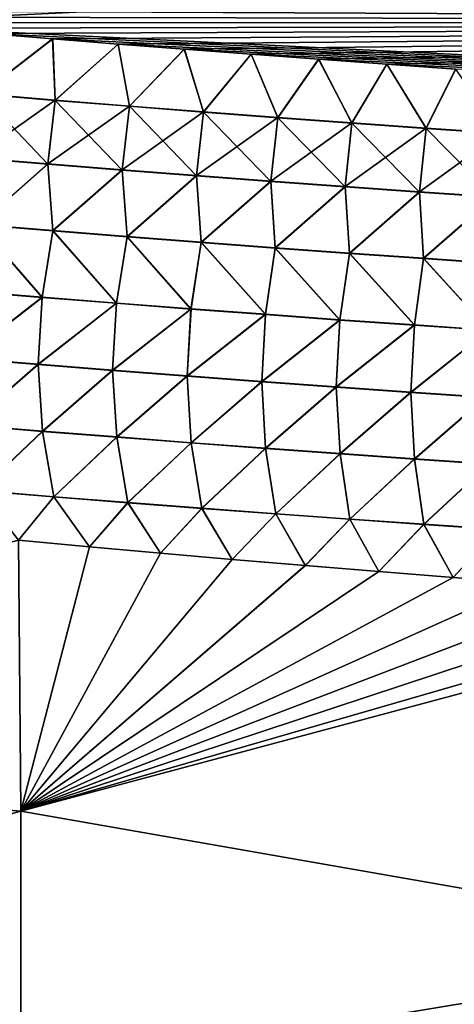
# Model space of a CAD drawing. Header units: metres. Extents: x -61 to 49, y -32 to 32.
# Tile 181 of 256: x 32.66 to 34.21, y -11.89 to -8.39. Entities that reach past the tile are written whole.
import ezdxf

# ---------------------------------------------------------------- set-up
doc = ezdxf.new("R2010")
doc.units = ezdxf.units.M
doc.layers.add('solid_K_27_40_10_000Y34', color=7, linetype='CONTINUOUS')

msp = doc.modelspace()

# ---------------------------------------------------------------- linework, layer by layer
at = {"layer": 'solid_K_27_40_10_000Y34'}
for points in [[(41.461033, -7.948577, -22.022573), (41.236309, -8.399214, -22.244579), (28.038486, -7.961891, -21.560411)], [(41.236309, -8.399214, -22.244579), (28.25972, -7.989987, -21.582033), (28.038486, -7.961891, -21.560411)], [(41.46104, -7.948564, 22.022568), (31.870947, -8.378094, 21.906401), (32.094604, -8.398149, 21.924782)], [(41.236313, -8.399209, 22.244576), (41.46104, -7.948564, 22.022568), (32.094604, -8.398149, 21.924782)], [(41.236309, -8.399214, -22.244579), (28.483166, -8.017868, -21.603685), (28.25972, -7.989987, -21.582033)], [(41.236309, -8.399214, -22.244579), (28.70891, -8.045508, -21.625359), (28.483166, -8.017868, -21.603685)], [(41.236309, -8.399214, -22.244579), (28.937033, -8.072885, -21.647041), (28.70891, -8.045508, -21.625359)], [(41.236309, -8.399214, -22.244579), (29.167622, -8.099971, -21.668722), (28.937033, -8.072885, -21.647041)], [(41.236309, -8.399214, -22.244579), (29.400761, -8.126743, -21.69039), (29.167622, -8.099971, -21.668722)], [(41.236309, -8.399214, -22.244579), (29.636532, -8.153178, -21.712034), (29.400761, -8.126743, -21.69039)], [(41.236309, -8.399214, -22.244579), (29.875019, -8.179252, -21.733644), (29.636532, -8.153178, -21.712034)], [(41.236309, -8.399214, -22.244579), (30.116247, -8.204956, -21.755215), (29.875019, -8.179252, -21.733644)], [(41.236309, -8.399214, -22.244579), (30.359694, -8.230451, -21.776806), (30.116247, -8.204956, -21.755215)], [(41.236309, -8.399214, -22.244579), (30.605316, -8.255748, -21.798422), (30.359694, -8.230451, -21.776806)], [(41.236309, -8.399214, -22.244579), (30.853233, -8.28081, -21.820049), (30.605316, -8.255748, -21.798422)], [(41.236309, -8.399214, -22.244579), (31.103563, -8.305605, -21.841669), (30.853233, -8.28081, -21.820049)], [(41.236309, -8.399214, -22.244579), (31.356424, -8.330096, -21.86327), (31.103563, -8.305605, -21.841669)], [(41.236309, -8.399214, -22.244579), (31.611935, -8.354249, -21.884832), (31.356424, -8.330096, -21.86327)], [(41.236309, -8.399214, -22.244579), (31.870216, -8.378028, -21.906342), (31.611935, -8.354249, -21.884832)], [(41.236309, -8.399214, -22.244579), (32.093891, -8.398087, -21.924723), (31.870216, -8.378028, -21.906342)], [(41.236309, -8.399214, -22.244579), (32.319763, -8.417823, -21.943043), (32.093891, -8.398087, -21.924723)], [(41.236313, -8.399209, 22.244576), (32.094604, -8.398149, 21.924782), (32.320457, -8.417882, 21.9431)], [(41.236309, -8.399214, -22.244579), (40.996845, -8.846045, -22.480244), (32.319763, -8.417823, -21.943043)], [(40.996845, -8.846045, -22.480244), (32.547909, -8.437215, -21.961292), (32.319763, -8.417823, -21.943043)], [(41.236313, -8.399209, 22.244576), (32.320457, -8.417882, 21.9431), (32.54858, -8.437271, 21.961346)], [(41.236313, -8.399209, 22.244576), (32.54858, -8.437271, 21.961346), (32.779049, -8.456296, 21.979509)], [(41.236313, -8.399209, 22.244576), (32.779049, -8.456296, 21.979509), (33.011936, -8.474933, 21.99758)], [(41.236313, -8.399209, 22.244576), (33.011936, -8.474933, 21.99758), (33.247318, -8.493162, 22.015549)], [(41.236313, -8.399209, 22.244576), (33.247318, -8.493162, 22.015549), (33.485142, -8.511122, 22.033484)], [(41.236313, -8.399209, 22.244576), (33.485142, -8.511122, 22.033484), (33.725307, -8.528899, 22.051428)], [(41.236313, -8.399209, 22.244576), (33.725307, -8.528899, 22.051428), (33.967781, -8.546458, 22.069363)], [(41.236313, -8.399209, 22.244576), (33.967781, -8.546458, 22.069363), (34.212521, -8.563764, 22.087263)], [(32.524452, -8.652961, 22.058889), (32.779049, -8.456296, 21.979509), (32.54858, -8.437271, 21.961346)], [(32.788021, -8.674671, 22.080008), (32.779049, -8.456296, 21.979509), (32.524452, -8.652961, 22.058889)], [(32.524582, -8.651947, -22.058504), (32.547909, -8.437215, -21.961292), (32.778397, -8.456243, -21.979458)], [(32.788151, -8.673648, -22.079615), (32.524582, -8.651947, -22.058504), (32.778397, -8.456243, -21.979458)], [(40.996845, -8.846045, -22.480244), (32.778397, -8.456243, -21.979458), (32.547909, -8.437215, -21.961292)], [(40.996845, -8.846045, -22.480244), (33.011303, -8.474882, -21.997532), (32.778397, -8.456243, -21.979458)], [(32.788151, -8.673648, -22.079615), (32.778397, -8.456243, -21.979458), (33.011303, -8.474882, -21.997532)], [(32.788021, -8.674671, 22.080008), (33.011936, -8.474933, 21.99758), (32.779049, -8.456296, 21.979509)], [(33.051674, -8.695777, 22.100832), (33.011936, -8.474933, 21.99758), (32.788021, -8.674671, 22.080008)], [(33.0518, -8.694744, -22.100435), (32.788151, -8.673648, -22.079615), (33.011303, -8.474882, -21.997532)], [(40.996845, -8.846045, -22.480244), (33.246708, -8.493114, -22.015501), (33.011303, -8.474882, -21.997532)], [(33.0518, -8.694744, -22.100435), (33.011303, -8.474882, -21.997532), (33.246708, -8.493114, -22.015501)], [(33.051674, -8.695777, 22.100832), (33.247318, -8.493162, 22.015549), (33.011936, -8.474933, 21.99758)], [(33.315403, -8.716282, 22.121363), (33.247318, -8.493162, 22.015549), (33.051674, -8.695777, 22.100832)], [(33.315525, -8.715239, -22.12096), (33.0518, -8.694744, -22.100435), (33.246708, -8.493114, -22.015501)], [(40.996845, -8.846045, -22.480244), (33.484554, -8.511077, -22.033438), (33.246708, -8.493114, -22.015501)], [(33.315525, -8.715239, -22.12096), (33.246708, -8.493114, -22.015501), (33.484554, -8.511077, -22.033438)], [(33.315403, -8.716282, 22.121363), (33.485142, -8.511122, 22.033484), (33.247318, -8.493162, 22.015549)], [(33.579208, -8.736187, 22.1416), (33.485142, -8.511122, 22.033484), (33.315403, -8.716282, 22.121363)], [(33.579327, -8.735134, -22.141191), (33.315525, -8.715239, -22.12096), (33.484554, -8.511077, -22.033438)], [(40.996845, -8.846045, -22.480244), (33.724743, -8.528857, -22.051386), (33.484554, -8.511077, -22.033438)], [(33.579327, -8.735134, -22.141191), (33.484554, -8.511077, -22.033438), (33.724743, -8.528857, -22.051386)], [(33.579208, -8.736187, 22.1416), (33.725307, -8.528899, 22.051428), (33.485142, -8.511122, 22.033484)], [(33.843086, -8.755496, 22.161539), (33.725307, -8.528899, 22.051428), (33.579208, -8.736187, 22.1416)], [(33.843204, -8.754434, -22.161125), (33.579327, -8.735134, -22.141191), (33.724743, -8.528857, -22.051386)], [(40.996845, -8.846045, -22.480244), (33.967239, -8.546419, -22.069323), (33.724743, -8.528857, -22.051386)], [(33.843204, -8.754434, -22.161125), (33.724743, -8.528857, -22.051386), (33.967239, -8.546419, -22.069323)], [(33.843086, -8.755496, 22.161539), (33.967781, -8.546458, 22.069363), (33.725307, -8.528899, 22.051428)], [(34.10704, -8.774213, 22.181183), (33.967781, -8.546458, 22.069363), (33.843086, -8.755496, 22.161539)], [(34.107155, -8.773141, -22.180763), (33.843204, -8.754434, -22.161125), (33.967239, -8.546419, -22.069323)], [(40.996845, -8.846045, -22.480244), (34.212006, -8.563727, -22.087225), (33.967239, -8.546419, -22.069323)], [(34.107155, -8.773141, -22.180763), (33.967239, -8.546419, -22.069323), (34.212006, -8.563727, -22.087225)], [(34.10704, -8.774213, 22.181183), (34.212521, -8.563764, 22.087263), (33.967781, -8.546458, 22.069363)], [(34.371059, -8.792338, 22.200527), (34.212521, -8.563764, 22.087263), (34.10704, -8.774213, 22.181183)], [(34.371174, -8.791257, -22.200104), (34.107155, -8.773141, -22.180763), (34.212006, -8.563727, -22.087225)], [(32.524452, -8.652961, 22.058889), (32.49728, -8.8796, 22.129999), (32.761501, -8.901273, 22.151482)], [(32.497402, -8.878546, -22.129736), (32.524582, -8.651947, -22.058504), (32.788151, -8.673648, -22.079615)], [(32.761623, -8.900208, -22.151215), (32.497402, -8.878546, -22.129736), (32.788151, -8.673648, -22.079615)], [(32.788021, -8.674671, 22.080008), (32.524452, -8.652961, 22.058889), (32.761501, -8.901273, 22.151482)], [(32.761623, -8.900208, -22.151215), (32.788151, -8.673648, -22.079615), (33.0518, -8.694744, -22.100435)], [(32.788021, -8.674671, 22.080008), (32.761501, -8.901273, 22.151482), (33.025803, -8.922341, 22.172663)], [(33.025921, -8.921267, -22.172392), (32.761623, -8.900208, -22.151215), (33.0518, -8.694744, -22.100435)], [(33.051674, -8.695777, 22.100832), (32.788021, -8.674671, 22.080008), (33.025803, -8.922341, 22.172663)], [(33.051674, -8.695777, 22.100832), (33.025803, -8.922341, 22.172663), (33.290176, -8.942808, 22.193539)], [(33.025921, -8.921267, -22.172392), (33.0518, -8.694744, -22.100435), (33.315525, -8.715239, -22.12096)], [(33.315403, -8.716282, 22.121363), (33.051674, -8.695777, 22.100832), (33.290176, -8.942808, 22.193539)], [(33.290295, -8.941724, -22.193264), (33.025921, -8.921267, -22.172392), (33.315525, -8.715239, -22.12096)], [(33.315403, -8.716282, 22.121363), (33.290176, -8.942808, 22.193539), (33.554626, -8.962677, 22.214111)], [(33.290295, -8.941724, -22.193264), (33.315525, -8.715239, -22.12096), (33.579327, -8.735134, -22.141191)], [(33.554741, -8.961582, -22.213833), (33.290295, -8.941724, -22.193264), (33.579327, -8.735134, -22.141191)], [(33.579208, -8.736187, 22.1416), (33.315403, -8.716282, 22.121363), (33.554626, -8.962677, 22.214111)], [(33.579208, -8.736187, 22.1416), (33.554626, -8.962677, 22.214111), (33.819149, -8.98195, 22.234379)], [(33.554741, -8.961582, -22.213833), (33.579327, -8.735134, -22.141191), (33.843204, -8.754434, -22.161125)], [(33.843086, -8.755496, 22.161539), (33.579208, -8.736187, 22.1416), (33.819149, -8.98195, 22.234379)], [(33.81926, -8.980844, -22.234097), (33.554741, -8.961582, -22.213833), (33.843204, -8.754434, -22.161125)], [(33.843086, -8.755496, 22.161539), (33.819149, -8.98195, 22.234379), (34.08374, -9.00063, 22.254341)], [(33.81926, -8.980844, -22.234097), (33.843204, -8.754434, -22.161125), (34.107155, -8.773141, -22.180763)], [(34.083851, -8.999516, -22.254053), (33.81926, -8.980844, -22.234097), (34.107155, -8.773141, -22.180763)], [(34.10704, -8.774213, 22.181183), (33.843086, -8.755496, 22.161539), (34.08374, -9.00063, 22.254341)], [(34.10704, -8.774213, 22.181183), (34.08374, -9.00063, 22.254341), (34.3484, -9.018722, 22.273994)], [(34.083851, -8.999516, -22.254053), (34.107155, -8.773141, -22.180763), (34.371174, -8.791257, -22.200104)], [(34.371059, -8.792338, 22.200527), (34.10704, -8.774213, 22.181183), (34.3484, -9.018722, 22.273994)], [(34.348507, -9.017596, -22.273703), (34.083851, -8.999516, -22.254053), (34.371174, -8.791257, -22.200104)], [(32.761501, -8.901273, 22.151482), (32.49728, -8.8796, 22.129999), (32.516277, -9.117051, 22.177168)], [(32.516388, -9.115995, -22.177036), (32.497402, -8.878546, -22.129736), (32.761623, -8.900208, -22.151215)], [(32.761501, -8.901273, 22.151482), (32.516277, -9.117051, 22.177168), (32.779751, -9.138507, 22.198858)], [(32.779861, -9.13744, -22.198723), (32.516388, -9.115995, -22.177036), (32.761623, -8.900208, -22.151215)], [(33.025803, -8.922341, 22.172663), (32.761501, -8.901273, 22.151482), (32.779751, -9.138507, 22.198858)], [(32.779861, -9.13744, -22.198723), (32.761623, -8.900208, -22.151215), (33.025921, -8.921267, -22.172392)], [(33.025803, -8.922341, 22.172663), (32.779751, -9.138507, 22.198858), (33.043301, -9.159365, 22.22024)], [(33.043407, -9.158286, -22.2201), (32.779861, -9.13744, -22.198723), (33.025921, -8.921267, -22.172392)], [(33.290176, -8.942808, 22.193539), (33.025803, -8.922341, 22.172663), (33.043301, -9.159365, 22.22024)], [(33.043407, -9.158286, -22.2201), (33.025921, -8.921267, -22.172392), (33.290295, -8.941724, -22.193264)], [(33.290176, -8.942808, 22.193539), (33.043301, -9.159365, 22.22024), (33.306923, -9.179626, 22.24131)], [(33.307026, -9.178536, -22.241169), (33.043407, -9.158286, -22.2201), (33.290295, -8.941724, -22.193264)], [(33.554626, -8.962677, 22.214111), (33.290176, -8.942808, 22.193539), (33.306923, -9.179626, 22.24131)], [(33.307026, -9.178536, -22.241169), (33.290295, -8.941724, -22.193264), (33.554741, -8.961582, -22.213833)], [(33.554626, -8.962677, 22.214111), (33.306923, -9.179626, 22.24131), (33.570618, -9.199297, 22.262072)], [(33.570717, -9.198195, -22.261927), (33.307026, -9.178536, -22.241169), (33.554741, -8.961582, -22.213833)], [(33.819149, -8.98195, 22.234379), (33.554626, -8.962677, 22.214111), (33.570618, -9.199297, 22.262072)], [(33.570717, -9.198195, -22.261927), (33.554741, -8.961582, -22.213833), (33.81926, -8.980844, -22.234097)], [(33.819149, -8.98195, 22.234379), (33.570618, -9.199297, 22.262072), (33.834377, -9.218377, 22.28252)], [(33.83448, -9.217265, -22.282372), (33.570717, -9.198195, -22.261927), (33.81926, -8.980844, -22.234097)], [(34.08374, -9.00063, 22.254341), (33.819149, -8.98195, 22.234379), (33.834377, -9.218377, 22.28252)], [(33.83448, -9.217265, -22.282372), (33.81926, -8.980844, -22.234097), (34.083851, -8.999516, -22.254053)], [(34.08374, -9.00063, 22.254341), (33.834377, -9.218377, 22.28252), (34.098209, -9.236872, 22.302656)], [(34.098309, -9.235747, -22.302505), (33.83448, -9.217265, -22.282372), (34.083851, -8.999516, -22.254053)], [(34.3484, -9.018722, 22.273994), (34.08374, -9.00063, 22.254341), (34.098209, -9.236872, 22.302656)], [(34.098309, -9.235747, -22.302505), (34.083851, -8.999516, -22.254053), (34.348507, -9.017596, -22.273703)], [(34.3484, -9.018722, 22.273994), (34.098209, -9.236872, 22.302656), (34.362103, -9.254783, 22.322477)], [(34.362202, -9.253647, -22.322325), (34.098309, -9.235747, -22.302505), (34.348507, -9.017596, -22.273703)], [(32.516277, -9.117051, 22.177168), (32.476833, -9.353121, 22.191076), (32.741405, -9.374689, 22.2132)], [(32.741497, -9.373642, -22.213194), (32.476929, -9.352087, -22.191071), (32.516388, -9.115995, -22.177036)], [(32.779751, -9.138507, 22.198858), (32.516277, -9.117051, 22.177168), (32.741405, -9.374689, 22.2132)], [(32.741497, -9.373642, -22.213194), (32.516388, -9.115995, -22.177036), (32.779861, -9.13744, -22.198723)], [(32.779751, -9.138507, 22.198858), (32.741405, -9.374689, 22.2132), (33.00605, -9.395655, 22.235004)], [(33.006142, -9.394595, -22.234995), (32.741497, -9.373642, -22.213194), (32.779861, -9.13744, -22.198723)], [(33.043301, -9.159365, 22.22024), (32.779751, -9.138507, 22.198858), (33.00605, -9.395655, 22.235004)], [(33.006142, -9.394595, -22.234995), (32.779861, -9.13744, -22.198723), (33.043407, -9.158286, -22.2201)], [(33.043301, -9.159365, 22.22024), (33.00605, -9.395655, 22.235004), (33.270763, -9.416021, 22.256487)], [(33.270855, -9.414949, -22.256477), (33.006142, -9.394595, -22.234995), (33.043407, -9.158286, -22.2201)], [(33.306923, -9.179626, 22.24131), (33.043301, -9.159365, 22.22024), (33.270763, -9.416021, 22.256487)], [(33.270855, -9.414949, -22.256477), (33.043407, -9.158286, -22.2201), (33.307026, -9.178536, -22.241169)], [(33.306923, -9.179626, 22.24131), (33.270763, -9.416021, 22.256487), (33.535549, -9.435792, 22.277649)], [(33.535641, -9.434708, -22.277637), (33.270855, -9.414949, -22.256477), (33.307026, -9.178536, -22.241169)], [(33.570618, -9.199297, 22.262072), (33.306923, -9.179626, 22.24131), (33.535549, -9.435792, 22.277649)], [(33.535641, -9.434708, -22.277637), (33.307026, -9.178536, -22.241169), (33.570717, -9.198195, -22.261927)], [(33.800491, -9.453873, -22.298475), (33.535641, -9.434708, -22.277637), (33.570717, -9.198195, -22.261927)], [(33.800491, -9.453873, -22.298475), (33.570717, -9.198195, -22.261927), (33.83448, -9.217265, -22.282372)], [(33.570618, -9.199297, 22.262072), (33.535549, -9.435792, 22.277649), (33.800404, -9.454969, 22.298489)], [(33.834377, -9.218377, 22.28252), (33.570618, -9.199297, 22.262072), (33.800404, -9.454969, 22.298489)], [(33.834377, -9.218377, 22.28252), (33.800404, -9.454969, 22.298489), (34.065323, -9.473557, 22.319004)], [(34.065411, -9.472447, -22.318991), (33.800491, -9.453873, -22.298475), (33.83448, -9.217265, -22.282372)], [(34.098209, -9.236872, 22.302656), (33.834377, -9.218377, 22.28252), (34.065323, -9.473557, 22.319004)], [(34.065411, -9.472447, -22.318991), (33.83448, -9.217265, -22.282372), (34.098309, -9.235747, -22.302505)], [(34.098209, -9.236872, 22.302656), (34.065323, -9.473557, 22.319004), (34.330307, -9.491556, 22.339197)], [(34.330395, -9.490435, -22.33918), (34.065411, -9.472447, -22.318991), (34.098309, -9.235747, -22.302505)], [(34.362103, -9.254783, 22.322477), (34.098209, -9.236872, 22.302656), (34.330307, -9.491556, 22.339197)], [(34.330395, -9.490435, -22.33918), (34.098309, -9.235747, -22.302505), (34.362202, -9.253647, -22.322325)], [(32.741405, -9.374689, 22.2132), (32.476833, -9.353121, 22.191076), (32.462002, -9.591357, 22.178379)], [(32.462086, -9.590375, -22.178492), (32.476929, -9.352087, -22.191071), (32.741497, -9.373642, -22.213194)], [(32.741405, -9.374689, 22.2132), (32.462002, -9.591357, 22.178379), (32.726944, -9.612967, 22.20085)], [(32.727028, -9.61197, -22.200962), (32.462086, -9.590375, -22.178492), (32.741497, -9.373642, -22.213194)], [(33.00605, -9.395655, 22.235004), (32.741405, -9.374689, 22.2132), (32.726944, -9.612967, 22.20085)], [(33.00605, -9.395655, 22.235004), (32.726944, -9.612967, 22.20085), (32.991959, -9.633973, 22.22299)], [(32.727028, -9.61197, -22.200962), (32.741497, -9.373642, -22.213194), (33.006142, -9.394595, -22.234995)], [(32.992039, -9.632962, -22.223104), (32.727028, -9.61197, -22.200962), (33.006142, -9.394595, -22.234995)], [(33.270763, -9.416021, 22.256487), (33.00605, -9.395655, 22.235004), (32.991959, -9.633973, 22.22299)], [(32.992039, -9.632962, -22.223104), (33.006142, -9.394595, -22.234995), (33.270855, -9.414949, -22.256477)], [(33.270763, -9.416021, 22.256487), (32.991959, -9.633973, 22.22299), (33.257042, -9.654378, 22.244802)], [(33.257122, -9.653354, -22.244917), (32.992039, -9.632962, -22.223104), (33.270855, -9.414949, -22.256477)], [(33.535549, -9.435792, 22.277649), (33.270763, -9.416021, 22.256487), (33.257042, -9.654378, 22.244802)], [(33.535549, -9.435792, 22.277649), (33.257042, -9.654378, 22.244802), (33.522194, -9.674186, 22.266285)], [(33.257122, -9.653354, -22.244917), (33.270855, -9.414949, -22.256477), (33.535641, -9.434708, -22.277637)], [(33.52227, -9.673147, -22.266399), (33.257122, -9.653354, -22.244917), (33.535641, -9.434708, -22.277637)], [(33.800404, -9.454969, 22.298489), (33.535549, -9.435792, 22.277649), (33.522194, -9.674186, 22.266285)], [(33.52227, -9.673147, -22.266399), (33.535641, -9.434708, -22.277637), (33.800491, -9.453873, -22.298475)], [(33.800404, -9.454969, 22.298489), (33.522194, -9.674186, 22.266285), (33.787411, -9.693398, 22.287436)], [(33.787487, -9.692346, -22.287548), (33.52227, -9.673147, -22.266399), (33.800491, -9.453873, -22.298475)], [(34.065323, -9.473557, 22.319004), (33.800404, -9.454969, 22.298489), (33.787411, -9.693398, 22.287436)], [(34.065323, -9.473557, 22.319004), (33.787411, -9.693398, 22.287436), (34.052692, -9.71202, 22.308252)], [(33.787487, -9.692346, -22.287548), (33.800491, -9.453873, -22.298475), (34.065411, -9.472447, -22.318991)], [(34.052769, -9.710953, -22.308367), (33.787487, -9.692346, -22.287548), (34.065411, -9.472447, -22.318991)], [(34.330307, -9.491556, 22.339197), (34.065323, -9.473557, 22.319004), (34.052692, -9.71202, 22.308252)], [(34.052769, -9.710953, -22.308367), (34.065411, -9.472447, -22.318991), (34.330395, -9.490435, -22.33918)], [(34.330307, -9.491556, 22.339197), (34.052692, -9.71202, 22.308252), (34.318039, -9.730053, 22.328737)], [(34.318111, -9.728971, -22.328852), (34.052769, -9.710953, -22.308367), (34.330395, -9.490435, -22.33918)], [(32.726944, -9.612967, 22.20085), (32.462002, -9.591357, 22.178379), (32.478287, -9.828868, 22.139891)], [(32.478352, -9.827982, -22.1401), (32.462086, -9.590375, -22.178492), (32.727028, -9.61197, -22.200962)], [(32.726944, -9.612967, 22.20085), (32.478287, -9.828868, 22.139891), (32.742676, -9.850418, 22.162586)], [(32.742737, -9.849516, -22.1628), (32.478352, -9.827982, -22.1401), (32.727028, -9.61197, -22.200962)], [(32.991959, -9.633973, 22.22299), (32.726944, -9.612967, 22.20085), (32.742676, -9.850418, 22.162586)], [(32.742737, -9.849516, -22.1628), (32.727028, -9.61197, -22.200962), (32.992039, -9.632962, -22.223104)], [(32.991959, -9.633973, 22.22299), (32.742676, -9.850418, 22.162586), (33.00713, -9.871366, 22.184946)], [(33.007195, -9.870448, -22.185163), (32.742737, -9.849516, -22.1628), (32.992039, -9.632962, -22.223104)], [(33.257042, -9.654378, 22.244802), (32.991959, -9.633973, 22.22299), (33.00713, -9.871366, 22.184946)], [(33.007195, -9.870448, -22.185163), (32.992039, -9.632962, -22.223104), (33.257122, -9.653354, -22.244917)], [(33.271717, -9.89078, -22.20719), (33.007195, -9.870448, -22.185163), (33.257122, -9.653354, -22.244917)], [(33.271717, -9.89078, -22.20719), (33.257122, -9.653354, -22.244917), (33.52227, -9.673147, -22.266399)], [(33.257042, -9.654378, 22.244802), (33.00713, -9.871366, 22.184946), (33.271656, -9.891715, 22.20697)], [(33.522194, -9.674186, 22.266285), (33.257042, -9.654378, 22.244802), (33.271656, -9.891715, 22.20697)], [(33.522194, -9.674186, 22.266285), (33.271656, -9.891715, 22.20697), (33.536243, -9.911469, 22.228659)], [(33.536304, -9.910518, -22.228878), (33.271717, -9.89078, -22.20719), (33.52227, -9.673147, -22.266399)], [(33.787411, -9.693398, 22.287436), (33.522194, -9.674186, 22.266285), (33.536243, -9.911469, 22.228659)], [(33.536304, -9.910518, -22.228878), (33.52227, -9.673147, -22.266399), (33.787487, -9.692346, -22.287548)], [(33.787411, -9.693398, 22.287436), (33.536243, -9.911469, 22.228659), (33.800896, -9.930629, 22.250008)], [(33.800957, -9.929663, -22.250231), (33.536304, -9.910518, -22.228878), (33.787487, -9.692346, -22.287548)], [(34.052692, -9.71202, 22.308252), (33.787411, -9.693398, 22.287436), (33.800896, -9.930629, 22.250008)], [(33.800957, -9.929663, -22.250231), (33.787487, -9.692346, -22.287548), (34.052769, -9.710953, -22.308367)], [(34.052692, -9.71202, 22.308252), (33.800896, -9.930629, 22.250008), (34.065613, -9.9492, 22.271017)], [(34.065674, -9.948217, -22.271244), (33.800957, -9.929663, -22.250231), (34.052769, -9.710953, -22.308367)], [(34.318039, -9.730053, 22.328737), (34.052692, -9.71202, 22.308252), (34.065613, -9.9492, 22.271017)], [(34.065674, -9.948217, -22.271244), (34.052769, -9.710953, -22.308367), (34.318111, -9.728971, -22.328852)], [(34.318039, -9.730053, 22.328737), (34.065613, -9.9492, 22.271017), (34.330387, -9.967184, 22.291689)], [(34.330448, -9.966185, -22.291916), (34.065674, -9.948217, -22.271244), (34.318111, -9.728971, -22.328852)], [(32.519547, -10.061044, -22.076006), (32.478352, -9.827982, -22.1401), (32.742737, -9.849516, -22.1628)], [(32.742676, -9.850418, 22.162586), (32.478287, -9.828868, 22.139891), (32.519505, -10.061712, 22.07576)], [(32.742676, -9.850418, 22.162586), (32.519505, -10.061712, 22.07576), (32.782604, -10.083132, 22.098574)], [(32.782642, -10.082441, -22.098827), (32.519547, -10.061044, -22.076006), (32.742737, -9.849516, -22.1628)], [(33.00713, -9.871366, 22.184946), (32.742676, -9.850418, 22.162586), (32.782604, -10.083132, 22.098574)], [(32.782642, -10.082441, -22.098827), (32.742737, -9.849516, -22.1628), (33.007195, -9.870448, -22.185163)], [(33.00713, -9.871366, 22.184946), (32.782604, -10.083132, 22.098574), (33.045769, -10.103953, 22.12105)], [(33.045807, -10.103242, -22.121309), (32.782642, -10.082441, -22.098827), (33.007195, -9.870448, -22.185163)], [(33.271656, -9.891715, 22.20697), (33.00713, -9.871366, 22.184946), (33.045769, -10.103953, 22.12105)], [(33.045807, -10.103242, -22.121309), (33.007195, -9.870448, -22.185163), (33.271717, -9.89078, -22.20719)], [(33.271656, -9.891715, 22.20697), (33.045769, -10.103953, 22.12105), (33.308994, -10.124181, 22.143183)], [(33.309036, -10.123447, -22.14345), (33.045807, -10.103242, -22.121309), (33.271717, -9.89078, -22.20719)], [(33.536243, -9.911469, 22.228659), (33.271656, -9.891715, 22.20697), (33.308994, -10.124181, 22.143183)], [(33.309036, -10.123447, -22.14345), (33.271717, -9.89078, -22.20719), (33.536304, -9.910518, -22.228878)], [(33.536243, -9.911469, 22.228659), (33.308994, -10.124181, 22.143183), (33.572289, -10.143817, 22.164976)], [(33.572327, -10.143062, -22.165249), (33.309036, -10.123447, -22.14345), (33.536304, -9.910518, -22.228878)], [(33.800896, -9.930629, 22.250008), (33.536243, -9.911469, 22.228659), (33.572289, -10.143817, 22.164976)], [(33.572327, -10.143062, -22.165249), (33.536304, -9.910518, -22.228878), (33.800957, -9.929663, -22.250231)], [(33.800896, -9.930629, 22.250008), (33.572289, -10.143817, 22.164976), (33.83564, -10.162865, 22.186426)], [(33.835678, -10.162088, -22.186707), (33.572327, -10.143062, -22.165249), (33.800957, -9.929663, -22.250231)], [(34.065613, -9.9492, 22.271017), (33.800896, -9.930629, 22.250008), (33.83564, -10.162865, 22.186426)], [(33.835678, -10.162088, -22.186707), (33.800957, -9.929663, -22.250231), (34.065674, -9.948217, -22.271244)], [(34.065613, -9.9492, 22.271017), (33.83564, -10.162865, 22.186426), (34.099052, -10.181327, 22.207533)], [(34.099091, -10.180529, -22.207819), (33.835678, -10.162088, -22.186707), (34.065674, -9.948217, -22.271244)], [(34.330387, -9.967184, 22.291689), (34.065613, -9.9492, 22.271017), (34.099052, -10.181327, 22.207533)], [(34.099091, -10.180529, -22.207819), (34.065674, -9.948217, -22.271244), (34.330448, -9.966185, -22.291916)], [(34.330387, -9.967184, 22.291689), (34.099052, -10.181327, 22.207533), (34.362522, -10.199206, 22.228296)], [(34.362564, -10.198387, -22.22859), (34.099091, -10.180529, -22.207819), (34.330448, -9.966185, -22.291916)], [(32.782604, -10.083132, 22.098574), (32.519505, -10.061712, 22.07576), (32.657516, -10.23695, 22.020256)], [(32.782642, -10.082441, -22.098827), (32.657516, -10.23695, -22.020256), (32.519547, -10.061044, -22.076006)], [(32.782642, -10.082441, -22.098827), (32.909439, -10.260238, -22.040733), (32.657516, -10.23695, -22.020256)], [(32.782604, -10.083132, 22.098574), (32.657516, -10.23695, 22.020256), (32.909435, -10.260237, 22.040733)], [(33.045769, -10.103953, 22.12105), (32.782604, -10.083132, 22.098574), (32.909435, -10.260237, 22.040733)], [(33.045807, -10.103242, -22.121309), (32.909439, -10.260238, -22.040733), (32.782642, -10.082441, -22.098827)], [(33.045769, -10.103953, 22.12105), (32.909435, -10.260237, 22.040733), (33.162476, -10.28293, 22.061045)], [(33.045807, -10.103242, -22.121309), (33.162487, -10.282931, -22.061047), (32.909439, -10.260238, -22.040733)], [(33.308994, -10.124181, 22.143183), (33.045769, -10.103953, 22.12105), (33.162476, -10.28293, 22.061045)], [(33.309036, -10.123447, -22.14345), (33.162487, -10.282931, -22.061047), (33.045807, -10.103242, -22.121309)], [(33.308994, -10.124181, 22.143183), (33.162476, -10.28293, 22.061045), (33.417809, -10.30516, 22.081263)], [(33.309036, -10.123447, -22.14345), (33.417824, -10.305161, -22.081264), (33.162487, -10.282931, -22.061047)], [(33.572289, -10.143817, 22.164976), (33.308994, -10.124181, 22.143183), (33.417809, -10.30516, 22.081263)], [(33.572327, -10.143062, -22.165249), (33.417824, -10.305161, -22.081264), (33.309036, -10.123447, -22.14345)], [(33.572327, -10.143062, -22.165249), (33.677505, -10.327101, -22.101532), (33.417824, -10.305161, -22.081264)], [(33.835678, -10.162088, -22.186707), (33.677505, -10.327101, -22.101532), (33.572327, -10.143062, -22.165249)], [(33.572289, -10.143817, 22.164976), (33.417809, -10.30516, 22.081263), (33.67749, -10.3271, 22.10153)], [(33.83564, -10.162865, 22.186426), (33.572289, -10.143817, 22.164976), (33.67749, -10.3271, 22.10153)], [(33.83564, -10.162865, 22.186426), (33.67749, -10.3271, 22.10153), (33.939312, -10.348551, 22.12166)], [(33.835678, -10.162088, -22.186707), (33.939323, -10.348552, -22.12166), (33.677505, -10.327101, -22.101532)], [(34.099052, -10.181327, 22.207533), (33.83564, -10.162865, 22.186426), (33.939312, -10.348551, 22.12166)], [(34.099091, -10.180529, -22.207819), (33.939323, -10.348552, -22.12166), (33.835678, -10.162088, -22.186707)], [(34.099052, -10.181327, 22.207533), (33.939312, -10.348551, 22.12166), (34.20303, -10.369488, 22.141621)], [(34.099091, -10.180529, -22.207819), (34.203041, -10.369488, -22.141621), (33.939323, -10.348552, -22.12166)], [(34.362522, -10.199206, 22.228296), (34.099052, -10.181327, 22.207533), (34.20303, -10.369488, 22.141621)], [(34.362564, -10.198387, -22.22859), (34.203041, -10.369488, -22.141621), (34.099091, -10.180529, -22.207819)], [(34.362522, -10.199206, 22.228296), (34.20303, -10.369488, 22.141621), (34.46841, -10.389886, 22.161386)], [(34.362564, -10.198387, -22.22859), (34.468418, -10.389886, -22.161386), (34.203041, -10.369488, -22.141621)], [(32.657516, -10.23695, -22.020256), (32.665066, -11.199421, -21.547657), (29.897787, -10.965879, -21.279131)], [(32.665066, -11.19942, 21.547657), (32.657516, -10.23695, 22.020256), (29.897787, -10.965876, 21.279133)], [(32.909439, -10.260238, -22.040733), (32.665066, -11.199421, -21.547657), (32.657516, -10.23695, -22.020256)], [(32.909435, -10.260237, 22.040733), (32.657516, -10.23695, 22.020256), (32.665066, -11.19942, 21.547657)], [(33.162476, -10.28293, 22.061045), (32.909435, -10.260237, 22.040733), (32.665066, -11.19942, 21.547657)], [(32.909439, -10.260238, -22.040733), (33.162487, -10.282931, -22.061047), (32.665066, -11.199421, -21.547657)], [(33.417809, -10.30516, 22.081263), (33.162476, -10.28293, 22.061045), (32.665066, -11.19942, 21.547657)], [(33.162487, -10.282931, -22.061047), (33.417824, -10.305161, -22.081264), (32.665066, -11.199421, -21.547657)], [(33.67749, -10.3271, 22.10153), (33.417809, -10.30516, 22.081263), (32.665066, -11.19942, 21.547657)], [(33.417824, -10.305161, -22.081264), (33.677505, -10.327101, -22.101532), (32.665066, -11.199421, -21.547657)], [(33.939312, -10.348551, 22.12166), (33.67749, -10.3271, 22.10153), (32.665066, -11.19942, 21.547657)], [(33.677505, -10.327101, -22.101532), (33.939323, -10.348552, -22.12166), (32.665066, -11.199421, -21.547657)], [(34.20303, -10.369488, 22.141621), (33.939312, -10.348551, 22.12166), (32.665066, -11.19942, 21.547657)], [(33.939323, -10.348552, -22.12166), (34.203041, -10.369488, -22.141621), (32.665066, -11.199421, -21.547657)], [(34.203041, -10.369488, -22.141621), (34.468418, -10.389886, -22.161386), (32.665066, -11.199421, -21.547657)], [(34.46841, -10.389886, 22.161386), (34.20303, -10.369488, 22.141621), (32.665066, -11.19942, 21.547657)], [(34.468418, -10.389886, -22.161386), (34.73521, -10.409722, -22.180933), (32.665066, -11.199421, -21.547657)], [(34.735207, -10.409722, 22.180933), (34.46841, -10.389886, 22.161386), (32.665066, -11.19942, 21.547657)], [(34.73521, -10.409722, -22.180933), (35.003189, -10.428975, -22.200233), (32.665066, -11.199421, -21.547657)], [(35.003185, -10.428975, 22.200233), (34.735207, -10.409722, 22.180933), (32.665066, -11.19942, 21.547657)], [(35.003189, -10.428975, -22.200233), (35.272102, -10.447621, -22.219269), (32.665066, -11.199421, -21.547657)], [(35.272102, -10.447621, 22.219269), (35.003185, -10.428975, 22.200233), (32.665066, -11.19942, 21.547657)], [(35.272102, -10.447621, -22.219269), (35.439266, -10.458873, -22.230932), (32.665066, -11.199421, -21.547657)], [(35.439266, -10.458873, 22.230932), (35.272102, -10.447621, 22.219269), (32.665066, -11.19942, 21.547657)], [(35.439266, -10.458873, -22.230932), (35.439369, -11.684421, -21.611967), (32.665066, -11.199421, -21.547657)], [(35.439369, -11.684429, 21.611963), (35.439266, -10.458873, 22.230932), (32.665066, -11.19942, 21.547657)], [(32.665066, -11.19942, 21.547657), (29.897787, -10.965876, 21.279133), (29.897787, -11.969246, 20.731354)], [(32.665066, -12.142162, -21.030844), (29.897787, -11.969254, -20.73135), (29.897787, -10.965879, -21.279131)], [(32.665066, -11.199421, -21.547657), (32.665066, -12.142162, -21.030844), (29.897787, -10.965879, -21.279131)], [(32.665066, -12.142161, 21.030846), (32.665066, -11.19942, 21.547657), (29.897787, -11.969246, 20.731354)], [(35.439369, -11.684429, 21.611963), (32.665066, -11.19942, 21.547657), (32.665066, -12.142161, 21.030846)], [(35.439369, -11.684421, -21.611967), (32.665066, -12.142162, -21.030844), (32.665066, -11.199421, -21.547657)], [(35.439369, -11.684421, -21.611967), (35.439369, -12.87429, -20.924995), (32.665066, -12.142162, -21.030844)], [(35.439369, -12.874306, 20.924986), (35.439369, -11.684429, 21.611963), (32.665066, -12.142161, 21.030846)]]:
    msp.add_3dface(points, dxfattribs=at)

doc.saveas('drawing.dxf')
